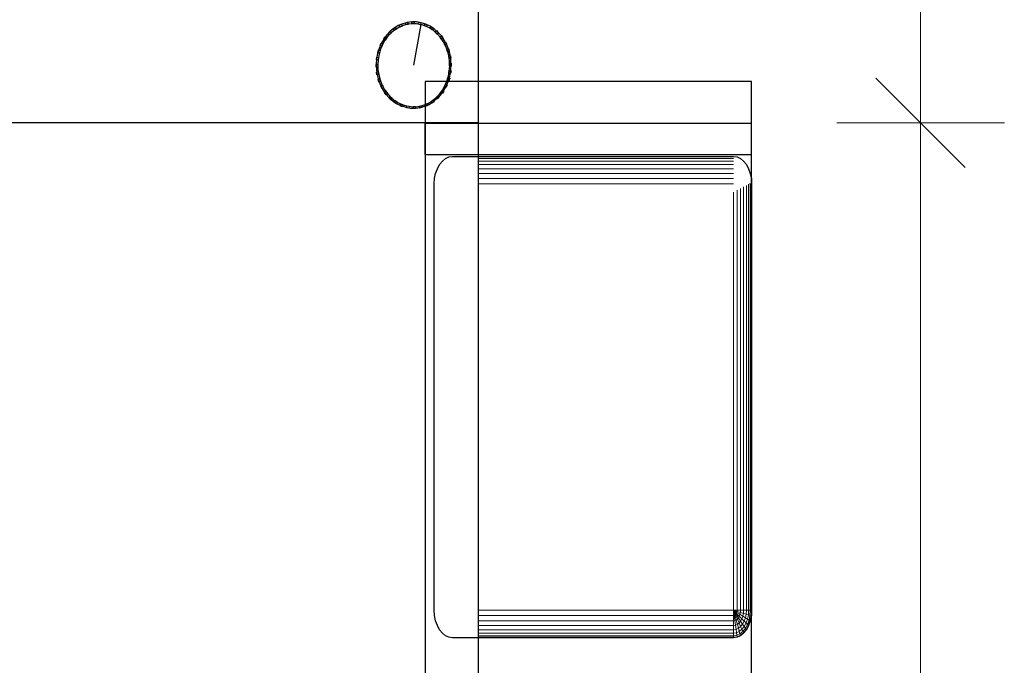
# Model space of a CAD drawing. Header units: millimetres. Extents: x -13131571 to -13125242, y -52286 to -49344.
# Tile 4 of 34: x -13130493 to -13129391, y -51145 to -50423. Entities that reach past the tile are written whole.
import ezdxf

# ---------------------------------------------------------------- set-up
doc = ezdxf.new("R2010")
doc.units = ezdxf.units.MM
doc.header["$MEASUREMENT"] = 0
doc.layers.add('0._RDC (93)_1_0', color=7, linetype='Continuous')
doc.layers.add('0._RDC (93)_1_BQN 2 COTATIONS PC', color=7, linetype='Continuous')

msp = doc.modelspace()

# ---------------------------------------------------------------- linework, layer by layer
at = {"layer": '0._RDC (93)_1_0', "color": 250, "linetype": 'Continuous', "lineweight": 0, "true_color": 0x191919}
for p, q in [((-13129980, -50261.2), (-13129980, -50538.4)), ((-13129980, -50492.1), (-13129907.8, -50492.1)), ((-13129980, -50538.4), (-13130628, -50538.4)), ((-13129980, -50538.4), (-13129980, -51268.8)), ((-13129980, -50539.2), (-13129877.2, -50539.2)), ((-13129860.7, -50573.8), (-13129980, -50573.8)), ((-13129980, -50575.9), (-13129860.6, -50575.9)), ((-13129980, -50576.5), (-13129693.9, -50576.5)), ((-13129980, -50578.3), (-13129693.9, -50578.3)), ((-13129980, -50581.1), (-13129693.9, -50581.1)), ((-13129980, -50585), (-13129693.9, -50585)), ((-13129980, -50589.6), (-13129693.9, -50589.6)), ((-13129980, -50594.9), (-13129693.9, -50594.9)), ((-13129980, -50600.7), (-13129693.9, -50600.7)), ((-13129980, -50606.7), (-13129693.9, -50606.7)), ((-13129689.9, -50613.7), (-13129689.9, -51083.9)), ((-13129686.1, -50611.8), (-13129686.1, -51083.9)), ((-13129682.6, -50610), (-13129682.6, -51083.9)), ((-13129679.5, -50608.4), (-13129679.5, -51083.9)), ((-13129677, -50607.1), (-13129677, -51083.9)), ((-13129676.1, -50606.7), (-13129675.1, -50606.7)), ((-13129675.1, -50606.2), (-13129675.1, -50606.7)), ((-13129675.1, -50606.7), (-13129673.9, -50606.7)), ((-13129675.1, -50606.7), (-13129675.1, -51083.9)), ((-13129674, -50605.6), (-13129673.9, -50606.7)), ((-13129673.9, -50606.7), (-13129673.6, -50606.7)), ((-13129673.9, -50606.7), (-13129673.9, -51083.9)), ((-13129673.6, -50605.4), (-13129673.6, -50606.7)), ((-13129673.6, -50605.4), (-13129673.6, -50606.7)), ((-13129673.6, -50606.7), (-13129673.6, -51083.9)), ((-13129693.9, -50615.8), (-13129693.9, -51083.9)), ((-13129693.9, -51083.9), (-13129980, -51083.9)), ((-13129689.9, -51083.9), (-13129693.9, -51083.9)), ((-13129693.9, -51083.9), (-13129693.9, -51089.9)), ((-13129693.9, -51083.9), (-13129693.1, -51089.8)), ((-13129693.9, -51083.9), (-13129692.4, -51089.5)), ((-13129693.9, -51083.9), (-13129691.7, -51088.9)), ((-13129693.9, -51083.9), (-13129691.1, -51088.2)), ((-13129693.9, -51083.9), (-13129690.6, -51087.3)), ((-13129693.9, -51083.9), (-13129690.2, -51086.2)), ((-13129693.9, -51083.9), (-13129690, -51085.1)), ((-13129691.7, -51088.9), (-13129692.4, -51089.5)), ((-13129691.1, -51088.2), (-13129691.7, -51088.9)), ((-13129691.7, -51088.9), (-13129689.6, -51093.7)), ((-13129690.6, -51087.3), (-13129691.1, -51088.2)), ((-13129691.1, -51088.2), (-13129688.4, -51092.3)), ((-13129690.2, -51086.2), (-13129690.6, -51087.3)), ((-13129690.6, -51087.3), (-13129687.4, -51090.5)), ((-13129690, -51085.1), (-13129690.2, -51086.2)), ((-13129690.2, -51086.2), (-13129686.7, -51088.4)), ((-13129689.9, -51083.9), (-13129690, -51085.1)), ((-13129690, -51085.1), (-13129686.2, -51086.2)), ((-13129686.1, -51083.9), (-13129689.9, -51083.9)), ((-13129686.7, -51088.4), (-13129687.4, -51090.5)), ((-13129686.2, -51086.2), (-13129686.7, -51088.4)), ((-13129686.7, -51088.4), (-13129683.4, -51090.5)), ((-13129686.1, -51083.9), (-13129686.2, -51086.2)), ((-13129686.2, -51086.2), (-13129682.8, -51087.3)), ((-13129682.6, -51083.9), (-13129686.1, -51083.9)), ((-13129682.8, -51087.3), (-13129683.4, -51090.5)), ((-13129682.6, -51083.9), (-13129682.8, -51087.3)), ((-13129682.8, -51087.3), (-13129679.8, -51088.2)), ((-13129679.5, -51083.9), (-13129682.6, -51083.9)), ((-13129679.8, -51088.2), (-13129680.6, -51092.3)), ((-13129679.5, -51083.9), (-13129679.8, -51088.2)), ((-13129679.8, -51088.2), (-13129677.3, -51088.9)), ((-13129677, -51083.9), (-13129679.5, -51083.9)), ((-13129677.3, -51088.9), (-13129678.3, -51093.7)), ((-13129677, -51083.9), (-13129677.3, -51088.9)), ((-13129677.3, -51088.9), (-13129675.5, -51089.5)), ((-13129675.1, -51083.9), (-13129677, -51083.9)), ((-13129675.1, -51083.9), (-13129675.5, -51089.5)), ((-13129673.9, -51083.9), (-13129675.1, -51083.9)), ((-13129673.9, -51083.9), (-13129674.3, -51089.8)), ((-13129673.6, -51083.9), (-13129673.9, -51083.9)), ((-13129673.6, -51083.9), (-13129673.9, -51089.9)), ((-13129673.6, -51083.9), (-13129673.6, -51241.7)), ((-13129693.9, -51089.9), (-13129980, -51089.9)), ((-13129693.9, -51095.7), (-13129980, -51095.7)), ((-13129693.1, -51089.8), (-13129693.9, -51089.9)), ((-13129693.9, -51089.9), (-13129693.9, -51095.7)), ((-13129692.4, -51095.5), (-13129693.9, -51095.7)), ((-13129693.9, -51095.7), (-13129693.9, -51101)), ((-13129692.4, -51089.5), (-13129693.1, -51089.8)), ((-13129693.1, -51089.8), (-13129692.4, -51095.5)), ((-13129692.4, -51089.5), (-13129690.9, -51094.8)), ((-13129690.9, -51094.8), (-13129692.4, -51095.5)), ((-13129692.4, -51095.5), (-13129691.7, -51100.7)), ((-13129689.6, -51099.7), (-13129691.7, -51100.7)), ((-13129689.6, -51093.7), (-13129690.9, -51094.8)), ((-13129690.9, -51094.8), (-13129689.6, -51099.7)), ((-13129688.4, -51092.3), (-13129689.6, -51093.7)), ((-13129689.6, -51093.7), (-13129687.6, -51098.1)), ((-13129687.6, -51098.1), (-13129689.6, -51099.7)), ((-13129689.6, -51099.7), (-13129688.4, -51104)), ((-13129687.4, -51090.5), (-13129688.4, -51092.3)), ((-13129688.4, -51092.3), (-13129685.9, -51096)), ((-13129685.9, -51096), (-13129687.6, -51098.1)), ((-13129687.6, -51098.1), (-13129685.9, -51102)), ((-13129687.4, -51090.5), (-13129684.5, -51093.4)), ((-13129684.5, -51093.4), (-13129685.9, -51096)), ((-13129685.9, -51096), (-13129683.7, -51099.3)), ((-13129683.7, -51099.3), (-13129685.9, -51102)), ((-13129683.4, -51090.5), (-13129684.5, -51093.4)), ((-13129684.5, -51093.4), (-13129681.9, -51096)), ((-13129681.9, -51096), (-13129683.7, -51099.3)), ((-13129683.7, -51099.3), (-13129681.9, -51102)), ((-13129683.4, -51090.5), (-13129680.6, -51092.3)), ((-13129680.6, -51092.3), (-13129681.9, -51096)), ((-13129681.9, -51096), (-13129679.8, -51098.1)), ((-13129679.8, -51098.1), (-13129681.9, -51102)), ((-13129680.6, -51092.3), (-13129678.3, -51093.7)), ((-13129678.3, -51099.7), (-13129680.6, -51104)), ((-13129678.3, -51093.7), (-13129679.8, -51098.1)), ((-13129679.8, -51098.1), (-13129678.3, -51099.7)), ((-13129678.3, -51093.7), (-13129676.5, -51094.8)), ((-13129676.5, -51094.8), (-13129678.3, -51099.7)), ((-13129678.3, -51099.7), (-13129677.3, -51100.7)), ((-13129675.5, -51095.5), (-13129677.3, -51100.7)), ((-13129675.1, -51095.7), (-13129677, -51101)), ((-13129675.5, -51089.5), (-13129676.5, -51094.8)), ((-13129676.5, -51094.8), (-13129675.5, -51095.5)), ((-13129675.5, -51089.5), (-13129674.3, -51089.8)), ((-13129674.3, -51089.8), (-13129675.5, -51095.5)), ((-13129675.5, -51095.5), (-13129675.1, -51095.7)), ((-13129673.9, -51089.9), (-13129675.1, -51095.7)), ((-13129674.3, -51089.8), (-13129673.9, -51089.9)), ((-13129693.9, -51101), (-13129980, -51101)), ((-13129693.9, -51105.7), (-13129980, -51105.7)), ((-13129693.9, -51109.5), (-13129980, -51109.5)), ((-13129691.7, -51100.7), (-13129693.9, -51101)), ((-13129693.9, -51101), (-13129693.9, -51105.7)), ((-13129691.1, -51105.3), (-13129693.9, -51105.7)), ((-13129693.9, -51105.7), (-13129693.9, -51109.5)), ((-13129690.6, -51109), (-13129693.9, -51109.5)), ((-13129693.9, -51109.5), (-13129693.9, -51112.4)), ((-13129691.7, -51100.7), (-13129691.1, -51105.3)), ((-13129688.4, -51104), (-13129691.1, -51105.3)), ((-13129691.1, -51105.3), (-13129690.6, -51109)), ((-13129687.4, -51107.6), (-13129690.6, -51109)), ((-13129690.6, -51109), (-13129690.2, -51111.8)), ((-13129686.7, -51110.2), (-13129690.2, -51111.8)), ((-13129685.9, -51102), (-13129688.4, -51104)), ((-13129687.4, -51107.6), (-13129688.4, -51104)), ((-13129684.5, -51105.2), (-13129687.4, -51107.6)), ((-13129686.7, -51110.2), (-13129687.4, -51107.6)), ((-13129683.4, -51107.6), (-13129686.7, -51110.2)), ((-13129686.2, -51111.8), (-13129686.7, -51110.2)), ((-13129682.8, -51109), (-13129686.2, -51111.8)), ((-13129682.6, -51109.5), (-13129686.1, -51112.4)), ((-13129685.9, -51102), (-13129684.5, -51105.2)), ((-13129681.9, -51102), (-13129684.5, -51105.2)), ((-13129684.5, -51105.2), (-13129683.4, -51107.6)), ((-13129680.6, -51104), (-13129683.4, -51107.6)), ((-13129683.4, -51107.6), (-13129682.8, -51109)), ((-13129679.8, -51105.3), (-13129682.8, -51109)), ((-13129682.8, -51109), (-13129682.6, -51109.5)), ((-13129679.5, -51105.7), (-13129682.6, -51109.5)), ((-13129681.9, -51102), (-13129680.6, -51104)), ((-13129680.6, -51104), (-13129679.8, -51105.3)), ((-13129677.3, -51100.7), (-13129679.8, -51105.3)), ((-13129679.8, -51105.3), (-13129679.5, -51105.7)), ((-13129677, -51101), (-13129679.5, -51105.7)), ((-13129677.3, -51100.7), (-13129677, -51101)), ((-13129693.9, -51112.4), (-13129980, -51112.4)), ((-13129693.9, -51114.1), (-13129980, -51114.1)), ((-13129693.9, -51114.7), (-13129980, -51114.7)), ((-13129690.2, -51111.8), (-13129693.9, -51112.4)), ((-13129693.9, -51112.4), (-13129693.9, -51114.1)), ((-13129690, -51113.5), (-13129693.9, -51114.1)), ((-13129693.9, -51114.1), (-13129693.9, -51114.7)), ((-13129689.9, -51114.1), (-13129693.9, -51114.7)), ((-13129690.2, -51111.8), (-13129690, -51113.5)), ((-13129686.2, -51111.8), (-13129690, -51113.5)), ((-13129690, -51113.5), (-13129689.9, -51114.1)), ((-13129686.1, -51112.4), (-13129689.9, -51114.1)), ((-13129686.1, -51112.4), (-13129686.2, -51111.8))]:
    msp.add_line(p, q, dxfattribs=at)
at = {"layer": '0._RDC (93)_1_0', "color": 7, "linetype": 'Continuous', "lineweight": 30, "flags": 128}
for points in [[(-13129980, -50261.2), (-13129980, -50538.4)], [(-13129980, -50405.2), (-13129980, -51899.2), (-13129981.2, -51920.9), (-13129984.9, -51942.2), (-13129990.9, -51962.8), (-13129999.3, -51982.2), (-13130009.7, -52000.3), (-13130022.1, -52016.6), (-13130036.3, -52030.9), (-13130052, -52043), (-13130068.9, -52052.6), (-13130086.7, -52059.6), (-13130105.2, -52063.8), (-13130124, -52065.2), (-13130484, -52065.2), (-13130502.8, -52063.8)], [(-13130061.4, -50426.4), (-13130058.7, -50425.8)], [(-13130061.4, -50426.4), (-13130058.7, -50425.8)], [(-13130061, -50428.7), (-13130061.4, -50426.4)], [(-13130061, -50428.7), (-13130061.4, -50426.4)], [(-13130058.7, -50425.8), (-13130058.3, -50428.1)], [(-13130058.7, -50425.8), (-13130058.3, -50428.1)], [(-13130054.1, -50427.5), (-13130054.1, -50425.2)], [(-13130054.1, -50425.2), (-13130051.4, -50425.3)], [(-13130054.1, -50427.5), (-13130054.1, -50425.2)], [(-13130054.1, -50425.2), (-13130051.4, -50425.3)], [(-13130051.4, -50427.6), (-13130054.1, -50427.5)], [(-13130051.4, -50427.6), (-13130054.1, -50427.5)], [(-13130051.4, -50425.3), (-13130051.4, -50427.6)], [(-13130051.4, -50425.3), (-13130051.4, -50427.6)], [(-13130047.1, -50427.8), (-13130046.8, -50425.6)], [(-13130047.1, -50427.8), (-13130046.8, -50425.6)], [(-13130046.8, -50425.6), (-13130044.1, -50426.1)], [(-13130046.8, -50425.6), (-13130044.1, -50426.1)], [(-13130044.1, -50426.1), (-13130044.4, -50428.4)], [(-13130044.1, -50426.1), (-13130044.4, -50428.4)], [(-13130040.3, -50429.5), (-13130039.6, -50427.4)], [(-13130040.3, -50429.5), (-13130039.6, -50427.4)], [(-13130039.6, -50427.4), (-13130037, -50428.5)], [(-13130039.6, -50427.4), (-13130037, -50428.5)], [(-13130080.7, -50438.1), (-13130078.6, -50436.1)], [(-13130080.7, -50438.1), (-13130078.6, -50436.1)], [(-13130079.4, -50439.9), (-13130080.7, -50438.1)], [(-13130079.4, -50439.9), (-13130080.7, -50438.1)], [(-13130077.3, -50437.8), (-13130079.4, -50439.9)], [(-13130077.3, -50437.8), (-13130079.4, -50439.9)], [(-13130078.6, -50436.1), (-13130077.3, -50437.8)], [(-13130078.6, -50436.1), (-13130077.3, -50437.8)], [(-13130074.9, -50432.9), (-13130072.5, -50431.3)], [(-13130074.9, -50432.9), (-13130072.5, -50431.3)], [(-13130073.9, -50434.9), (-13130074.9, -50432.9)], [(-13130073.9, -50434.9), (-13130074.9, -50432.9)], [(-13130071.5, -50433.3), (-13130073.9, -50434.9)], [(-13130071.5, -50433.3), (-13130073.9, -50434.9)], [(-13130072.5, -50431.3), (-13130071.5, -50433.3)], [(-13130072.5, -50431.3), (-13130071.5, -50433.3)], [(-13130068.4, -50429), (-13130065.8, -50427.9)], [(-13130068.4, -50429), (-13130065.8, -50427.9)], [(-13130067.7, -50431.1), (-13130068.4, -50429)], [(-13130067.7, -50431.1), (-13130068.4, -50429)], [(-13130065.1, -50430.1), (-13130067.7, -50431.1)], [(-13130065.1, -50430.1), (-13130067.7, -50431.1)], [(-13130065.8, -50427.9), (-13130065.1, -50430.1)], [(-13130065.8, -50427.9), (-13130065.1, -50430.1)], [(-13130058.3, -50428.1), (-13130061, -50428.7)], [(-13130058.3, -50428.1), (-13130061, -50428.7)], [(-13130052.1, -50473.8), (-13130043.9, -50428.3)], [(-13130044.4, -50428.4), (-13130047.1, -50427.8)], [(-13130044.4, -50428.4), (-13130047.1, -50427.8)], [(-13130037.7, -50430.6), (-13130040.3, -50429.5)], [(-13130037.7, -50430.6), (-13130040.3, -50429.5)], [(-13130037, -50428.5), (-13130037.7, -50430.6)], [(-13130037, -50428.5), (-13130037.7, -50430.6)], [(-13130033.8, -50432.6), (-13130032.8, -50430.6)], [(-13130033.8, -50432.6), (-13130032.8, -50430.6)], [(-13130031.4, -50434.2), (-13130033.8, -50432.6)], [(-13130031.4, -50434.2), (-13130033.8, -50432.6)], [(-13130032.8, -50430.6), (-13130030.4, -50432.2)], [(-13130032.8, -50430.6), (-13130030.4, -50432.2)], [(-13130030.4, -50432.2), (-13130031.4, -50434.2)], [(-13130030.4, -50432.2), (-13130031.4, -50434.2)], [(-13130027.8, -50436.9), (-13130026.6, -50435.1)], [(-13130027.8, -50436.9), (-13130026.6, -50435.1)], [(-13130025.7, -50438.9), (-13130027.8, -50436.9)], [(-13130025.7, -50438.9), (-13130027.8, -50436.9)], [(-13130026.6, -50435.1), (-13130024.5, -50437.1)], [(-13130026.6, -50435.1), (-13130024.5, -50437.1)], [(-13130024.5, -50437.1), (-13130025.7, -50438.9)], [(-13130024.5, -50437.1), (-13130025.7, -50438.9)], [(-13130089.6, -50451.5), (-13130088.2, -50448.8)], [(-13130089.6, -50451.5), (-13130088.2, -50448.8)], [(-13130088.2, -50448.8), (-13130086.5, -50450)], [(-13130088.2, -50448.8), (-13130086.5, -50450)], [(-13130085.6, -50444.4), (-13130083.9, -50442)], [(-13130085.6, -50444.4), (-13130083.9, -50442)], [(-13130084.1, -50445.9), (-13130085.6, -50444.4)], [(-13130084.1, -50445.9), (-13130085.6, -50444.4)], [(-13130082.4, -50443.4), (-13130084.1, -50445.9)], [(-13130082.4, -50443.4), (-13130084.1, -50445.9)], [(-13130083.9, -50442), (-13130082.4, -50443.4)], [(-13130083.9, -50442), (-13130082.4, -50443.4)], [(-13130022.6, -50442.3), (-13130021.1, -50440.8)], [(-13130022.6, -50442.3), (-13130021.1, -50440.8)], [(-13130020.9, -50444.7), (-13130022.6, -50442.3)], [(-13130020.9, -50444.7), (-13130022.6, -50442.3)], [(-13130021.1, -50440.8), (-13130019.4, -50443.2)], [(-13130021.1, -50440.8), (-13130019.4, -50443.2)], [(-13130019.4, -50443.2), (-13130020.9, -50444.7)], [(-13130019.4, -50443.2), (-13130020.9, -50444.7)], [(-13130018.3, -50448.7), (-13130016.6, -50447.5)], [(-13130018.3, -50448.7), (-13130016.6, -50447.5)], [(-13130017, -50451.4), (-13130018.3, -50448.7)], [(-13130017, -50451.4), (-13130018.3, -50448.7)], [(-13130016.6, -50447.5), (-13130015.3, -50450.2)], [(-13130016.6, -50447.5), (-13130015.3, -50450.2)], [(-13130092.3, -50459.4), (-13130091.4, -50456.4)], [(-13130092.3, -50459.4), (-13130091.4, -50456.4)], [(-13130090.5, -50460.2), (-13130092.3, -50459.4)], [(-13130090.5, -50460.2), (-13130092.3, -50459.4)], [(-13130091.4, -50456.4), (-13130089.5, -50457.2)], [(-13130091.4, -50456.4), (-13130089.5, -50457.2)], [(-13130089.5, -50457.2), (-13130090.5, -50460.2)], [(-13130089.5, -50457.2), (-13130090.5, -50460.2)], [(-13130087.8, -50452.7), (-13130089.6, -50451.5)], [(-13130087.8, -50452.7), (-13130089.6, -50451.5)], [(-13130086.5, -50450), (-13130087.8, -50452.7)], [(-13130086.5, -50450), (-13130087.8, -50452.7)], [(-13130015.3, -50450.2), (-13130017, -50451.4)], [(-13130015.3, -50450.2), (-13130017, -50451.4)], [(-13130015.1, -50455.8), (-13130013.2, -50455)], [(-13130015.1, -50455.8), (-13130013.2, -50455)], [(-13130014.1, -50458.8), (-13130015.1, -50455.8)], [(-13130014.1, -50458.8), (-13130015.1, -50455.8)], [(-13130012.3, -50458), (-13130014.1, -50458.8)], [(-13130012.3, -50458), (-13130014.1, -50458.8)], [(-13130013.2, -50455), (-13130012.3, -50458)], [(-13130013.2, -50455), (-13130012.3, -50458)], [(-13130093.9, -50467.7), (-13130093.4, -50464.6)], [(-13130093.9, -50467.7), (-13130093.4, -50464.6)], [(-13130091.9, -50468.1), (-13130093.9, -50467.7)], [(-13130091.9, -50468.1), (-13130093.9, -50467.7)], [(-13130093.4, -50464.6), (-13130091.5, -50465)], [(-13130093.4, -50464.6), (-13130091.5, -50465)], [(-13130091.5, -50465), (-13130091.9, -50468.1)], [(-13130091.5, -50465), (-13130091.9, -50468.1)], [(-13130012.9, -50463.5), (-13130010.9, -50463.1)], [(-13130012.9, -50463.5), (-13130010.9, -50463.1)], [(-13130012.4, -50466.6), (-13130012.9, -50463.5)], [(-13130012.4, -50466.6), (-13130012.9, -50463.5)], [(-13130010.5, -50466.2), (-13130012.4, -50466.6)], [(-13130010.5, -50466.2), (-13130012.4, -50466.6)], [(-13130012, -50474.6), (-13130012, -50471.5)], [(-13130012, -50471.5), (-13130010, -50471.5)], [(-13130012, -50474.6), (-13130012, -50471.5)], [(-13130012, -50471.5), (-13130010, -50471.5)], [(-13130010.9, -50463.1), (-13130010.5, -50466.2)], [(-13130010.9, -50463.1), (-13130010.5, -50466.2)], [(-13130010, -50471.5), (-13130010, -50474.6)], [(-13130010, -50471.5), (-13130010, -50474.6)], [(-13130094.2, -50476.1), (-13130094.2, -50473)], [(-13130094.2, -50473), (-13130092.2, -50473)], [(-13130094.2, -50476.1), (-13130094.2, -50473)], [(-13130094.2, -50473), (-13130092.2, -50473)], [(-13130092.2, -50476.1), (-13130094.2, -50476.1)], [(-13130092.2, -50476.1), (-13130094.2, -50476.1)], [(-13130093.7, -50481.4), (-13130091.7, -50481)], [(-13130093.7, -50481.4), (-13130091.7, -50481)], [(-13130093.2, -50484.5), (-13130093.7, -50481.4)], [(-13130093.2, -50484.5), (-13130093.7, -50481.4)], [(-13130092.2, -50473), (-13130092.2, -50476.1)], [(-13130092.2, -50473), (-13130092.2, -50476.1)], [(-13130091.7, -50481), (-13130091.2, -50484.1)], [(-13130091.7, -50481), (-13130091.2, -50484.1)], [(-13130012.7, -50482.6), (-13130012.2, -50479.5)], [(-13130012.7, -50482.6), (-13130012.2, -50479.5)], [(-13130010.7, -50483), (-13130012.7, -50482.6)], [(-13130010.7, -50483), (-13130012.7, -50482.6)], [(-13130012.2, -50479.5), (-13130010.2, -50479.9)], [(-13130012.2, -50479.5), (-13130010.2, -50479.9)], [(-13130010, -50474.6), (-13130012, -50474.6)], [(-13130010, -50474.6), (-13130012, -50474.6)], [(-13130010.2, -50479.9), (-13130010.7, -50483)], [(-13130010.2, -50479.9), (-13130010.7, -50483)], [(-13130091.2, -50484.1), (-13130093.2, -50484.5)], [(-13130091.2, -50484.1), (-13130093.2, -50484.5)], [(-13130091.9, -50489.6), (-13130090, -50488.8)], [(-13130091.9, -50489.6), (-13130090, -50488.8)], [(-13130091, -50492.6), (-13130091.9, -50489.6)], [(-13130091, -50492.6), (-13130091.9, -50489.6)], [(-13130089.1, -50491.8), (-13130091, -50492.6)], [(-13130089.1, -50491.8), (-13130091, -50492.6)], [(-13130090, -50488.8), (-13130089.1, -50491.8)], [(-13130090, -50488.8), (-13130089.1, -50491.8)], [(-13130039.3, -50492.1), (-13130039.3, -51830.9)], [(-13129673.6, -50492.1), (-13129677.4, -50492.1), (-13130039.3, -50492.1)], [(-13130014.6, -50490.4), (-13130013.7, -50487.4)], [(-13130014.6, -50490.4), (-13130013.7, -50487.4)], [(-13130012.8, -50491.2), (-13130014.6, -50490.4)], [(-13130012.8, -50491.2), (-13130014.6, -50490.4)], [(-13130013.7, -50487.4), (-13130011.8, -50488.2)], [(-13130013.7, -50487.4), (-13130011.8, -50488.2)], [(-13130011.8, -50488.2), (-13130012.8, -50491.2)], [(-13130011.8, -50488.2), (-13130012.8, -50491.2)], [(-13129673.6, -51784.1), (-13129673.6, -50492.1)], [(-13129673.6, -51830.9), (-13129673.6, -50492.1)], [(-13130088.9, -50497.4), (-13130087.2, -50496.2)], [(-13130088.9, -50497.4), (-13130087.2, -50496.2)], [(-13130087.5, -50500.1), (-13130088.9, -50497.4)], [(-13130087.5, -50500.1), (-13130088.9, -50497.4)], [(-13130085.8, -50499), (-13130087.5, -50500.1)], [(-13130085.8, -50499), (-13130087.5, -50500.1)], [(-13130087.2, -50496.2), (-13130085.8, -50499)], [(-13130087.2, -50496.2), (-13130085.8, -50499)], [(-13130084.8, -50504.4), (-13130083.3, -50502.9)], [(-13130084.8, -50504.4), (-13130083.3, -50502.9)], [(-13130083, -50506.8), (-13130084.8, -50504.4)], [(-13130083, -50506.8), (-13130084.8, -50504.4)], [(-13130083.3, -50502.9), (-13130081.5, -50505.3)], [(-13130083.3, -50502.9), (-13130081.5, -50505.3)], [(-13130021.8, -50504.2), (-13130020, -50501.7)], [(-13130021.8, -50504.2), (-13130020, -50501.7)], [(-13130020.3, -50505.6), (-13130021.8, -50504.2)], [(-13130020.3, -50505.6), (-13130021.8, -50504.2)], [(-13130018.5, -50503.2), (-13130020.3, -50505.6)], [(-13130018.5, -50503.2), (-13130020.3, -50505.6)], [(-13130020, -50501.7), (-13130018.5, -50503.2)], [(-13130020, -50501.7), (-13130018.5, -50503.2)], [(-13130017.7, -50497.6), (-13130016.3, -50494.9)], [(-13130017.7, -50497.6), (-13130016.3, -50494.9)], [(-13130016, -50498.8), (-13130017.7, -50497.6)], [(-13130016, -50498.8), (-13130017.7, -50497.6)], [(-13130016.3, -50494.9), (-13130014.6, -50496.1)], [(-13130016.3, -50494.9), (-13130014.6, -50496.1)], [(-13130014.6, -50496.1), (-13130016, -50498.8)], [(-13130014.6, -50496.1), (-13130016, -50498.8)], [(-13130081.5, -50505.3), (-13130083, -50506.8)], [(-13130081.5, -50505.3), (-13130083, -50506.8)], [(-13130079.7, -50510.5), (-13130078.4, -50508.7)], [(-13130079.7, -50510.5), (-13130078.4, -50508.7)], [(-13130077.6, -50512.5), (-13130079.7, -50510.5)], [(-13130077.6, -50512.5), (-13130079.7, -50510.5)], [(-13130078.4, -50508.7), (-13130076.3, -50510.7)], [(-13130078.4, -50508.7), (-13130076.3, -50510.7)], [(-13130076.3, -50510.7), (-13130077.6, -50512.5)], [(-13130076.3, -50510.7), (-13130077.6, -50512.5)], [(-13130073.8, -50515.4), (-13130072.8, -50513.4)], [(-13130073.8, -50515.4), (-13130072.8, -50513.4)], [(-13130071.4, -50517), (-13130073.8, -50515.4)], [(-13130071.4, -50517), (-13130073.8, -50515.4)], [(-13130072.8, -50513.4), (-13130070.4, -50515)], [(-13130072.8, -50513.4), (-13130070.4, -50515)], [(-13130070.4, -50515), (-13130071.4, -50517)], [(-13130070.4, -50515), (-13130071.4, -50517)], [(-13130032.6, -50514.3), (-13130030.3, -50512.7)], [(-13130032.6, -50514.3), (-13130030.3, -50512.7)], [(-13130031.6, -50516.3), (-13130032.6, -50514.3)], [(-13130031.6, -50516.3), (-13130032.6, -50514.3)], [(-13130029.3, -50514.7), (-13130031.6, -50516.3)], [(-13130029.3, -50514.7), (-13130031.6, -50516.3)], [(-13130030.3, -50512.7), (-13130029.3, -50514.7)], [(-13130030.3, -50512.7), (-13130029.3, -50514.7)], [(-13130026.8, -50509.8), (-13130024.7, -50507.7)], [(-13130026.8, -50509.8), (-13130024.7, -50507.7)], [(-13130025.6, -50511.5), (-13130026.8, -50509.8)], [(-13130025.6, -50511.5), (-13130026.8, -50509.8)], [(-13130023.5, -50509.5), (-13130025.6, -50511.5)], [(-13130023.5, -50509.5), (-13130025.6, -50511.5)], [(-13130024.7, -50507.7), (-13130023.5, -50509.5)], [(-13130024.7, -50507.7), (-13130023.5, -50509.5)], [(-13130067.2, -50519.1), (-13130066.5, -50517)], [(-13130067.2, -50519.1), (-13130066.5, -50517)], [(-13130064.6, -50520.2), (-13130067.2, -50519.1)], [(-13130064.6, -50520.2), (-13130067.2, -50519.1)], [(-13130066.5, -50517), (-13130063.9, -50518.1)], [(-13130066.5, -50517), (-13130063.9, -50518.1)], [(-13130063.9, -50518.1), (-13130064.6, -50520.2)], [(-13130063.9, -50518.1), (-13130064.6, -50520.2)], [(-13130060.1, -50521.5), (-13130059.7, -50519.2)], [(-13130060.1, -50521.5), (-13130059.7, -50519.2)], [(-13130057.4, -50522), (-13130060.1, -50521.5)], [(-13130057.4, -50522), (-13130060.1, -50521.5)], [(-13130059.7, -50519.2), (-13130057.1, -50519.8)], [(-13130059.7, -50519.2), (-13130057.1, -50519.8)], [(-13130057.1, -50519.8), (-13130057.4, -50522)], [(-13130057.1, -50519.8), (-13130057.4, -50522)], [(-13130052.8, -50522.3), (-13130052.8, -50520)], [(-13130052.8, -50520), (-13130050.1, -50520.1)], [(-13130052.8, -50522.3), (-13130052.8, -50520)], [(-13130052.8, -50520), (-13130050.1, -50520.1)], [(-13130050.1, -50522.4), (-13130052.8, -50522.3)], [(-13130050.1, -50522.4), (-13130052.8, -50522.3)], [(-13130050.1, -50520.1), (-13130050.1, -50522.4)], [(-13130050.1, -50520.1), (-13130050.1, -50522.4)], [(-13130045.8, -50519.5), (-13130043.1, -50518.9)], [(-13130045.8, -50519.5), (-13130043.1, -50518.9)], [(-13130045.5, -50521.8), (-13130045.8, -50519.5)], [(-13130045.5, -50521.8), (-13130045.8, -50519.5)], [(-13130042.8, -50521.2), (-13130045.5, -50521.8)], [(-13130042.8, -50521.2), (-13130045.5, -50521.8)], [(-13130043.1, -50518.9), (-13130042.8, -50521.2)], [(-13130043.1, -50518.9), (-13130042.8, -50521.2)], [(-13130039, -50517.5), (-13130036.5, -50516.5)], [(-13130039, -50517.5), (-13130036.5, -50516.5)], [(-13130038.3, -50519.7), (-13130039, -50517.5)], [(-13130038.3, -50519.7), (-13130039, -50517.5)], [(-13130035.8, -50518.6), (-13130038.3, -50519.7)], [(-13130035.8, -50518.6), (-13130038.3, -50519.7)], [(-13130036.5, -50516.5), (-13130035.8, -50518.6)], [(-13130036.5, -50516.5), (-13130035.8, -50518.6)], [(-13129980, -50538.4), (-13130628, -50538.4)], [(-13130039.3, -50573.8), (-13130039.3, -50539.2)], [(-13129673.6, -50539.2), (-13130039.3, -50539.2)], [(-13129673.6, -50573.8), (-13129673.6, -50539.2)], [(-13130039.3, -50573.8), (-13129673.6, -50573.8)]]:
    msp.add_lwpolyline(points, dxfattribs=at)
for points in [[(-13130092.9, -50484.7), (-13130091.4, -50490.5), (-13130089.2, -50496.1), (-13130086.5, -50501.3), (-13130083.2, -50506), (-13130079.4, -50510.2), (-13130075.2, -50513.9), (-13130070.6, -50516.9), (-13130065.8, -50519.2), (-13130060.7, -50520.8), (-13130055.5, -50521.7), (-13130050.2, -50521.8), (-13130045, -50521.1), (-13130039.9, -50519.7), (-13130034.9, -50517.6), (-13130030.3, -50514.7), (-13130026, -50511.2), (-13130022.1, -50507.2), (-13130018.7, -50502.6), (-13130015.8, -50497.5), (-13130013.5, -50492), (-13130011.7, -50486.3), (-13130010.7, -50480.4), (-13130010.3, -50474.3), (-13130010.5, -50468.2), (-13130011.4, -50462.3), (-13130012.9, -50456.5), (-13130015.1, -50450.9), (-13130017.8, -50445.8), (-13130021.1, -50441), (-13130024.9, -50436.8), (-13130029.1, -50433.2), (-13130033.7, -50430.1), (-13130038.5, -50427.8), (-13130043.6, -50426.2), (-13130048.8, -50425.3), (-13130054.1, -50425.2), (-13130059.3, -50425.9), (-13130064.4, -50427.3), (-13130069.4, -50429.5), (-13130074, -50432.3), (-13130078.3, -50435.8), (-13130082.2, -50439.9), (-13130085.7, -50444.5), (-13130088.5, -50449.5), (-13130090.9, -50455), (-13130092.6, -50460.7), (-13130093.6, -50466.7), (-13130094.1, -50472.7), (-13130093.8, -50478.8)], [(-13130085.1, -50500.5), (-13130081.9, -50505), (-13130078.3, -50509.1), (-13130074.2, -50512.6), (-13130069.8, -50515.5), (-13130065.2, -50517.7), (-13130060.3, -50519.3), (-13130055.3, -50520.1), (-13130050.2, -50520.2), (-13130045.2, -50519.6), (-13130040.3, -50518.2), (-13130035.5, -50516.2), (-13130031.1, -50513.4), (-13130026.9, -50510.1), (-13130023.2, -50506.2), (-13130019.9, -50501.7), (-13130017.1, -50496.9), (-13130014.9, -50491.6), (-13130013.2, -50486.1), (-13130012.2, -50480.4), (-13130011.8, -50474.6), (-13130012, -50468.7), (-13130012.9, -50463), (-13130014.4, -50457.4), (-13130016.4, -50452.1), (-13130019.1, -50447.1), (-13130022.2, -50442.6), (-13130025.9, -50438.5), (-13130029.9, -50435), (-13130034.3, -50432.1), (-13130039, -50429.9), (-13130043.9, -50428.3), (-13130048.9, -50427.5), (-13130053.9, -50427.4), (-13130059, -50428), (-13130063.9, -50429.4), (-13130068.6, -50431.4), (-13130073.1, -50434.2), (-13130077.2, -50437.5), (-13130081, -50441.4), (-13130084.3, -50445.9), (-13130087.1, -50450.7), (-13130089.3, -50456), (-13130090.9, -50461.5), (-13130092, -50467.2), (-13130092.4, -50473), (-13130092.1, -50478.9), (-13130091.3, -50484.6), (-13130089.8, -50490.2), (-13130087.7, -50495.5)], [(-13130027.5, -51095.7), (-13130028.7, -51089.9), (-13130029.1, -51083.9), (-13130029.1, -50606.7), (-13130028.7, -50600.7), (-13130027.5, -50594.9), (-13130025.6, -50589.6), (-13130023.1, -50584.9), (-13130020, -50581.1), (-13130016.5, -50578.2), (-13130012.7, -50576.5), (-13130008.7, -50575.9), (-13129693.9, -50575.9), (-13129689.9, -50576.5), (-13129686.1, -50578.2), (-13129682.6, -50581.1), (-13129679.5, -50584.9), (-13129677, -50589.6), (-13129675.1, -50594.9), (-13129673.9, -50600.7), (-13129673.6, -50606.7), (-13129673.6, -51083.9), (-13129673.9, -51089.9), (-13129675.1, -51095.7), (-13129677, -51101), (-13129679.5, -51105.7), (-13129682.6, -51109.5), (-13129686.1, -51112.4), (-13129689.9, -51114.1), (-13129693.9, -51114.7), (-13130008.7, -51114.7), (-13130012.7, -51114.1), (-13130016.5, -51112.4), (-13130020, -51109.5), (-13130023.1, -51105.7), (-13130025.6, -51101)]]:
    msp.add_lwpolyline(points, close=True, dxfattribs=at)
at = {"layer": '0._RDC (93)_1_BQN 2 COTATIONS PC', "color": 250, "linetype": 'Continuous', "lineweight": 0, "true_color": 0x191919}
for p, q in [((-13129484.4, -50538.4), (-13129484.4, -49829.6)), ((-13129484.4, -50538.4), (-13129484.4, -50463.4)), ((-13129534.4, -50488.4), (-13129434.4, -50588.4)), ((-13129434.4, -50588.4), (-13129534.4, -50488.4)), ((-13129390.6, -50538.4), (-13129578.1, -50538.4)), ((-13129390.6, -50538.4), (-13129578.1, -50538.4)), ((-13129484.4, -50613.4), (-13129484.4, -50538.4)), ((-13129484.4, -52065.2), (-13129484.4, -50538.4))]:
    msp.add_line(p, q, dxfattribs=at)

doc.saveas('drawing.dxf')
